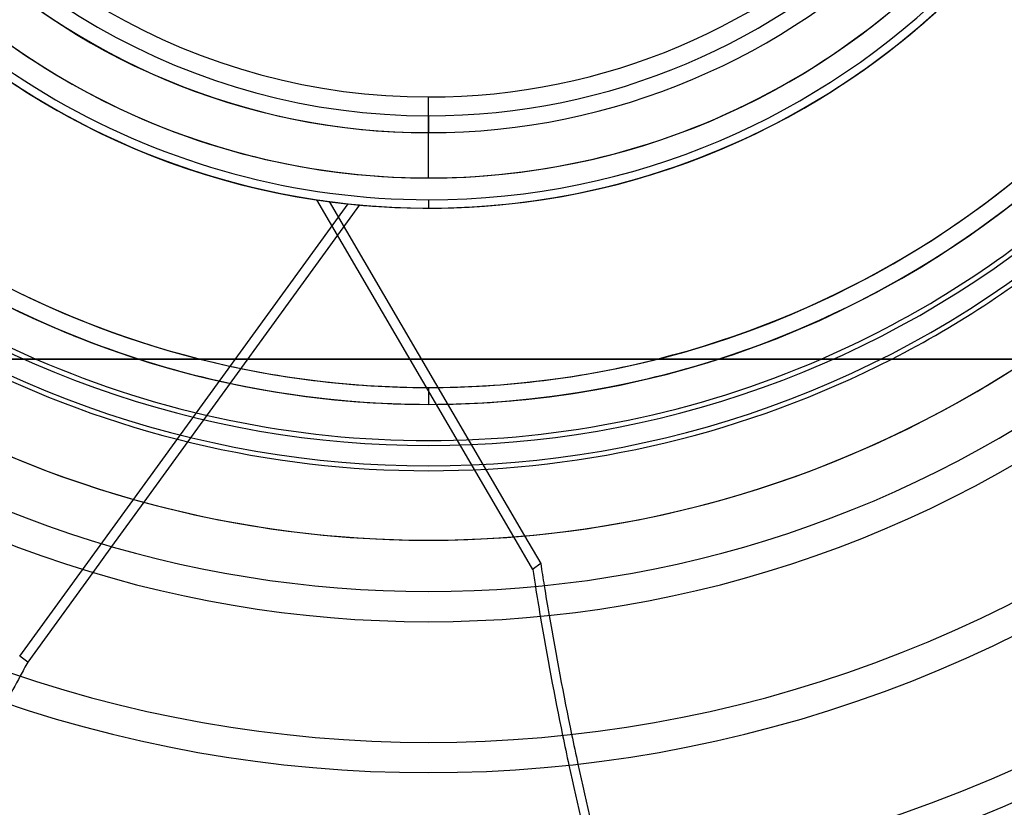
# Model space of a CAD drawing. Header units: millimetres. Extents: x -243 to 243, y -242 to 242.
# Tile 32 of 77: x -24 to 34, y -80 to -34. Entities that reach past the tile are written whole.
import ezdxf

# ---------------------------------------------------------------- set-up
doc = ezdxf.new("R2010")
doc.units = ezdxf.units.MM
doc.layers.add('MAIN-1', color=7, linetype='Continuous')

msp = doc.modelspace()

# ---------------------------------------------------------------- linework, layer by layer
at = {"layer": 'MAIN-1'}
for p, q in [((0, -42.96), (0, -38.16)), ((0, -39.275), (0, -40.275)), ((-6.645, -44.254), (5.048, -64.242)), ((-5.906, -44.359), (5.694, -64.188)), ((0, -44.25), (0, -44.75)), ((-24.257, -71.321), (-4.767, -44.495)), ((-4.089, -44.563), (-16.894, -62.186)), ((-42.96, -53.7), (42.96, -53.7)), ((42.96, -53.7), (-42.96, -53.7)), ((0, -55.385), (0, -56.385)), ((0, -55.385), (0, -56.385)), ((-16.894, -62.186), (-18.801, -64.811)), ((5.048, -64.242), (6.176, -66.171)), ((5.694, -64.188), (6.652, -65.825)), ((-18.801, -64.811), (-19.917, -66.348)), ((6.652, -65.825), (6.176, -66.171)), ((-19.917, -66.348), (-23.782, -71.667)), ((-23.782, -71.667), (-24.257, -71.321))]:
    msp.add_line(p, q, dxfattribs=at)
for radius, start, end in [(180, 89.99998, 270.00002), (180, 270.00002, 89.99998), (179, 89.99998, 270.00002), (179, 270.00002, 89.99998), (55.385, 89.99998, 270.00002), (55.385, 270.00002, 89.99998), (44.25, 89.99998, 270.00002), (44.25, 270.00002, 89.99998), (39.275, 89.99998, 270.00002), (39.275, 270.00002, 89.99998), (38.16, 89.99998, 270.00002), (38.16, 270.00002, 89.99998), (189, 179.99998, 0), (188, 179.99998, 0), (180, 179.99998, 270.00002), (179, 179.99998, 270.00002), (64.44, 179.99998, 0), (56.385, 179.99998, 0), (44.75, 180.00002, 0), (44.75, 179.99998, 270.00002), (42.96, 179.99998, 0), (40.275, 180.00002, 0), (40.275, 179.99998, 270.00002), (180, 270.00002, 0), (179, 270.00002, 0), (56.385, 180.00002, 270.00002), (42.96, 180.00002, 270.00002), (56.385, 270.00002, 0), (44.75, 270.00002, 0), (40.275, 270.00002, 0), (42.96, 270.00002, 0), (55.385, 194.16928, 255.83072), (55.385, 284.16932, 345.8307), (56.385, 197.75279, 252.24721), (56.385, 287.75277, 342.24719), (56.385, 230.28728, 309.7127), (58.825, 230.06738, 309.9326), (58.533, 230.26391, 246.55338), (58.533, 293.4466, 309.73613), (60.031, 229.96534, 310.0347), (60.323, 297.10064, 309.89272), (69.273, 230.77911, 309.22093), (67.483, 232.72671, 307.27327), (64.44, 236.44268, 303.5573), (60.323, 242.89934, 297.10064), (58.533, 246.55338, 293.4466), (56.385, 252.24721, 270.00002), (55.385, 255.83072, 270.00002), (56.385, 270.00002, 287.75277), (55.385, 270.00002, 284.16932), (76.433, 228.85724, 311.14274), (78.223, 228.93642, 311.06356), (85.383, 228.45794, 311.54204), (87.173, 228.53174, 311.46824), (94.333, 228.13353, 311.8665), (96.123, 228.20258, 311.79746), (108.295, 227.8423, 312.15774)]:
    msp.add_arc((0, 0), radius, start, end, dxfattribs=at)
for centre, major_axis, ratio, start_param, end_param in [((0, 0), (-36.204, 26.303), 1, 0.793439, 2.092386), ((0, 0), (-36.204, 26.303), 1, 0.810114, 2.107603), ((0, 0), (-36.204, -26.303), 1, 0.810114, 2.107603), ((0, 0), (-36.204, -26.303), 1, 0.793439, 2.092386), ((0, 0), (20.573, -39.74), 1, -0.626737, -0.610061), ((0, 0), (26.303, 36.204), 1, -2.620003, -2.604786), ((168.174, -71.88), (-109.422, 150.607), 0.809017, 1.004743, 1.012236), ((167.699, -72.225), (109.422, -150.607), 0.809017, -2.13685, -2.131041), ((168.174, -71.88), (-109.422, 150.607), 0.809017, 1.012236, 1.022366), ((167.699, -72.225), (109.422, -150.607), 0.809017, -2.131041, -2.120904), ((168.174, -71.88), (-109.422, 150.607), 0.809017, 1.022366, 1.062766), ((167.699, -72.225), (109.422, -150.607), 0.809017, -2.120904, -2.080473), ((114.17, -134.639), (109.422, 150.607), 0.809017, 1.73342, 1.73848), ((114.17, -134.639), (109.422, 150.607), 0.809017, 1.73848, 1.748276), ((167.699, -72.225), (109.422, -150.607), 0.809017, -2.080473, -2.070391), ((168.174, -71.88), (-109.422, 150.607), 0.809017, 1.062766, 1.07284), ((167.699, -72.225), (109.422, -150.607), 0.809017, -2.070391, -2.030149), ((168.174, -71.88), (-109.422, 150.607), 0.809017, 1.07284, 1.113047)]:
    msp.add_ellipse(centre, major_axis=major_axis, ratio=ratio, start_param=start_param, end_param=end_param, dxfattribs=at)

doc.saveas('drawing.dxf')
